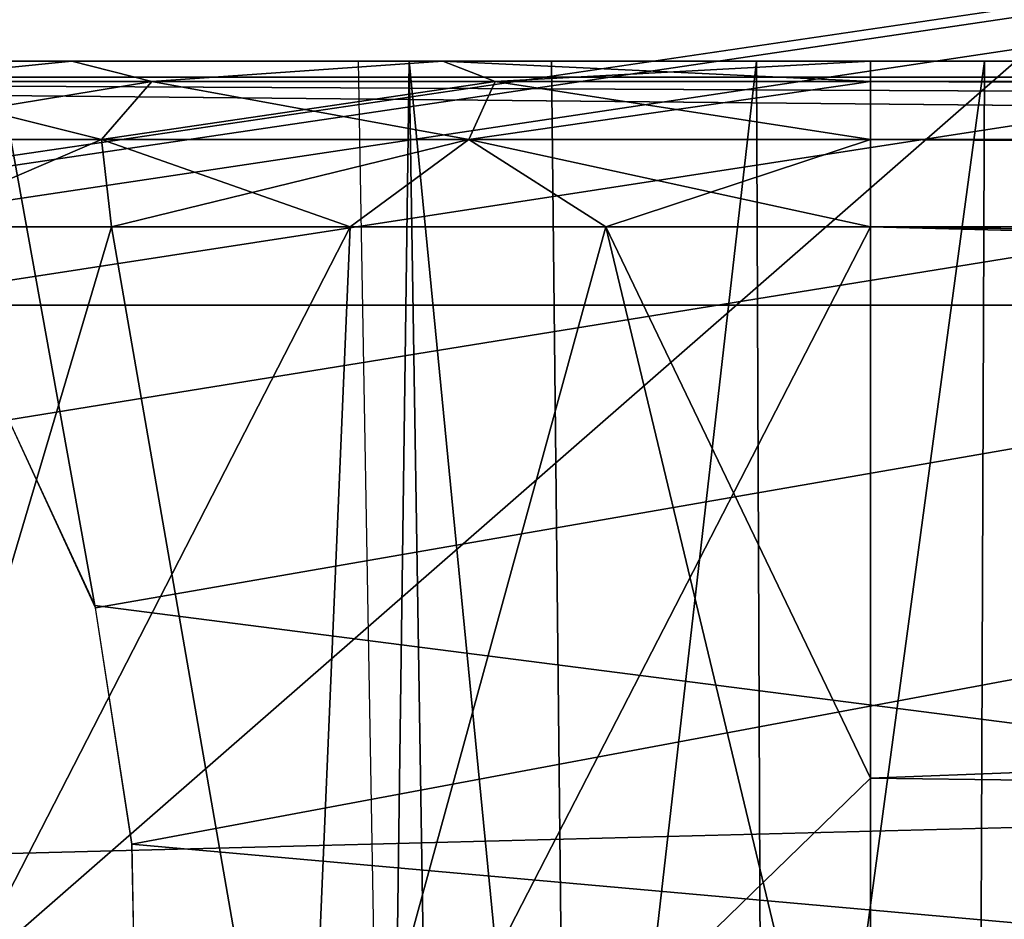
# Model space of a CAD drawing. Header units: millimetres. Extents: x -75 to 75, y -30 to 50.
# Tile 65 of 256: x -54.08 to -51.67, y 3.91 to 6.1. Entities that reach past the tile are written whole.
import ezdxf

# ---------------------------------------------------------------- set-up
doc = ezdxf.new("R2010")
doc.units = ezdxf.units.MM
doc.header["$LTSCALE"] = 81.481481
for name, color, linetype in [('127', 7, 'CONTINUOUS'), ('148', 7, 'CONTINUOUS'), ('202', 7, 'CONTINUOUS'), ('220', 7, 'CONTINUOUS'), ('221', 7, 'CONTINUOUS'), ('224', 7, 'CONTINUOUS'), ('229', 7, 'CONTINUOUS'), ('23', 7, 'CONTINUOUS'), ('230', 7, 'CONTINUOUS'), ('231', 7, 'CONTINUOUS'), ('236', 7, 'CONTINUOUS'), ('247', 7, 'CONTINUOUS'), ('405', 7, 'CONTINUOUS'), ('53', 7, 'CONTINUOUS'), ('6', 7, 'CONTINUOUS'), ('8', 7, 'CONTINUOUS')]:
    doc.layers.add(name, color=color, linetype=linetype)

msp = doc.modelspace()

# ---------------------------------------------------------------- linework, layer by layer
at = {"layer": '127', "color": 251, "linetype": 'Continuous', "true_color": 0x464b4f}
for points in [[(-53.9502, 6, 15.6759), (-54.599, 6, -40.8354), (-54.599, 6, 14.8354), (-53.9502, 6, 15.6759)], [(-53.9502, 6, -41.6759), (-54.599, 6, -40.8354), (-53.9502, 6, 15.6759), (-53.9502, 6, -41.6759)], [(-53.25, 6, -6), (-53.9502, 6, -41.6759), (-53.044, 6, 16.2291), (-53.25, 6, -6)], [(-53.25, 6, -40), (-53.1262, 6, -40.5424), (-53.9502, 6, -41.6759), (-53.25, 6, -40)], [(-53.25, 6, -6), (-53.25, 6, -40), (-53.9502, 6, -41.6759), (-53.25, 6, -6)], [(-53.9502, 6, -41.6759), (-53.1262, 6, -40.5424), (-53.044, 6, -42.2291), (-53.9502, 6, -41.6759)], [(-53.044, 6, 16.2291), (-53.9502, 6, -41.6759), (-53.9502, 6, 15.6759), (-53.044, 6, 16.2291)], [(-53.1262, 6, -39.4576), (-53.25, 6, -40), (-53.1262, 6, -6.5424), (-53.1262, 6, -39.4576)], [(-53.1262, 6, -5.4576), (-53.25, 6, -6), (-53.044, 6, 16.2291), (-53.1262, 6, -5.4576)], [(-53.25, 6, -40), (-53.25, 6, -6), (-53.1262, 6, -6.5424), (-53.25, 6, -40)], [(-52.7794, 6, -5.0227), (-53.1262, 6, -5.4576), (-53.044, 6, 16.2291), (-52.7794, 6, -5.0227)], [(-52.7794, 6, -6.9773), (-53.1262, 6, -39.4576), (-53.1262, 6, -6.5424), (-52.7794, 6, -6.9773)], [(-52.7794, 6, -39.0227), (-53.1262, 6, -39.4576), (-52.7794, 6, -6.9773), (-52.7794, 6, -39.0227)], [(-53.1262, 6, -40.5424), (-52.7794, 6, -40.9773), (-53.044, 6, -42.2291), (-53.1262, 6, -40.5424)], [(-52, 6, 16.422), (-52.7794, 6, -5.0227), (-53.044, 6, 16.2291), (-52, 6, 16.422)], [(-53.044, 6, -42.2291), (-52.2782, 6, -41.2187), (-52, 6, -42.422), (-53.044, 6, -42.2291)], [(-52.7794, 6, -40.9773), (-52.2782, 6, -41.2187), (-53.044, 6, -42.2291), (-52.7794, 6, -40.9773)], [(-52.2782, 6, -4.7813), (-52.7794, 6, -5.0227), (-52, 6, 16.422), (-52.2782, 6, -4.7813)], [(-52.2782, 6, -7.2187), (-52.7794, 6, -39.0227), (-52.7794, 6, -6.9773), (-52.2782, 6, -7.2187)], [(-52.2782, 6, -38.7813), (-52.7794, 6, -39.0227), (-52.2782, 6, -7.2187), (-52.2782, 6, -38.7813)], [(-51.7218, 6, -4.7813), (-52.2782, 6, -4.7813), (-52, 6, 16.422), (-51.7218, 6, -4.7813)], [(-51.7218, 6, -7.2187), (-52.2782, 6, -38.7813), (-52.2782, 6, -7.2187), (-51.7218, 6, -7.2187)], [(-51.7218, 6, -38.7813), (-52.2782, 6, -38.7813), (-51.7218, 6, -7.2187), (-51.7218, 6, -38.7813)], [(-52.2782, 6, -41.2187), (-51.7218, 6, -41.2187), (-52, 6, -42.422), (-52.2782, 6, -41.2187)], [(52, 6, 16.422), (-11.7799, 6, 15.217), (-52, 6, 16.422), (52, 6, 16.422)], [(-12.2811, 6, 14.9756), (-51.7218, 6, -4.7813), (-52, 6, 16.422), (-12.2811, 6, 14.9756)], [(-11.7799, 6, 15.217), (-12.2811, 6, 14.9756), (-52, 6, 16.422), (-11.7799, 6, 15.217)], [(-51.7218, 6, -41.2187), (-51.2206, 6, -40.9773), (-52, 6, -42.422), (-51.7218, 6, -41.2187)], [(-52, 6, -42.422), (-50.8738, 6, -40.5424), (-17.3407, 6, -42.422), (-52, 6, -42.422)], [(-51.2206, 6, -40.9773), (-50.8738, 6, -40.5424), (-52, 6, -42.422), (-51.2206, 6, -40.9773)], [(-51.2206, 6, -6.9773), (-51.7218, 6, -38.7813), (-51.7218, 6, -7.2187), (-51.2206, 6, -6.9773)], [(-51.2206, 6, -39.0227), (-51.7218, 6, -38.7813), (-51.2206, 6, -6.9773), (-51.2206, 6, -39.0227)], [(-51.7218, 6, -4.7813), (-12.2811, 6, 14.9756), (-51.2206, 6, -5.0227), (-51.7218, 6, -4.7813)]]:
    msp.add_3dface(points, dxfattribs=at)
at = {"layer": '148', "color": 251, "linetype": 'Continuous', "true_color": 0x464b4f}
for points in [[(-53.25, 6, -6), (-53.1262, 6, -5.4576), (-53.1802, 2, -6), (-53.25, 6, -6)], [(-53.1802, 2, -6), (-53.1262, 6, -5.4576), (-53.0633, 2, -5.4879), (-53.1802, 2, -6)], [(-53.1262, 6, -5.4576), (-52.7794, 6, -5.0227), (-52.7358, 2, -5.0773), (-53.1262, 6, -5.4576)], [(-53.0633, 2, -5.4879), (-53.1262, 6, -5.4576), (-52.7358, 2, -5.0773), (-53.0633, 2, -5.4879)], [(-52.7794, 6, -5.0227), (-52.2782, 6, -4.7813), (-52.7358, 2, -5.0773), (-52.7794, 6, -5.0227)], [(-52.7358, 2, -5.0773), (-52.2782, 6, -4.7813), (-52.2626, 2, -4.8494), (-52.7358, 2, -5.0773)], [(-52.2782, 6, -4.7813), (-51.7218, 6, -4.7813), (-52.2626, 2, -4.8494), (-52.2782, 6, -4.7813)], [(-52.2626, 2, -4.8494), (-51.7218, 6, -4.7813), (-51.7374, 2, -4.8494), (-52.2626, 2, -4.8494)], [(-51.7218, 6, -4.7813), (-51.2206, 6, -5.0227), (-51.7374, 2, -4.8494), (-51.7218, 6, -4.7813)], [(-51.7374, 2, -4.8494), (-51.2206, 6, -5.0227), (-51.2642, 2, -5.0773), (-51.7374, 2, -4.8494)]]:
    msp.add_3dface(points, dxfattribs=at)
at = {"layer": '202', "color": 251, "linetype": 'Continuous', "true_color": 0x464b4f}
for points in [[(-37.6443, 5.5761, -93.5074), (-22.2194, 2.7895, -93.4101), (-55.2537, 12.2105, -93.7391), (-37.6443, 5.5761, -93.5074)], [(-37.9162, 5.6242, -93.5091), (-37.6443, 5.5761, -93.5074), (-55.2537, 12.2105, -93.7391), (-37.9162, 5.6242, -93.5091)], [(-38.0838, 5.6242, -93.5091), (-37.9162, 5.6242, -93.5091), (-55.2537, 12.2105, -93.7391), (-38.0838, 5.6242, -93.5091)], [(-38.3473, 5.5791, -93.5075), (-38.0838, 5.6242, -93.5091), (-55.2537, 12.2105, -93.7391), (-38.3473, 5.5791, -93.5075)], [(-38.6265, 5.4232, -93.5021), (-38.3473, 5.5791, -93.5075), (-55.2537, 12.2105, -93.7391), (-38.6265, 5.4232, -93.5021)], [(-38.896, 5.1245, -93.4916), (-38.6265, 5.4232, -93.5021), (-55.2537, 12.2105, -93.7391), (-38.896, 5.1245, -93.4916)], [(-20.9162, 5.6242, -93.5091), (-20.6443, 5.5761, -93.5074), (-55.2537, 12.2105, -93.7391), (-20.9162, 5.6242, -93.5091)], [(-55.2537, 12.2105, -93.7391), (-20.6443, 5.5761, -93.5074), (-10.3562, 7.4922, -93.5743), (-55.2537, 12.2105, -93.7391)], [(-21.0838, 5.6242, -93.5091), (-20.9162, 5.6242, -93.5091), (-55.2537, 12.2105, -93.7391), (-21.0838, 5.6242, -93.5091)], [(-21.3473, 5.5791, -93.5075), (-21.0838, 5.6242, -93.5091), (-55.2537, 12.2105, -93.7391), (-21.3473, 5.5791, -93.5075)], [(-21.6265, 5.4232, -93.5021), (-21.3473, 5.5791, -93.5075), (-55.2537, 12.2105, -93.7391), (-21.6265, 5.4232, -93.5021)], [(-21.896, 5.1245, -93.4916), (-21.6265, 5.4232, -93.5021), (-55.2537, 12.2105, -93.7391), (-21.896, 5.1245, -93.4916)], [(-22.1076, 4.6662, -93.4756), (-21.896, 5.1245, -93.4916), (-55.2537, 12.2105, -93.7391), (-22.1076, 4.6662, -93.4756)], [(-22.1967, 4.0893, -93.4555), (-22.1076, 4.6662, -93.4756), (-55.2537, 12.2105, -93.7391), (-22.1967, 4.0893, -93.4555)], [(-22.2194, 2.7895, -93.4101), (-22.1967, 4.0893, -93.4555), (-55.2537, 12.2105, -93.7391), (-22.2194, 2.7895, -93.4101)], [(-39.1076, 4.6662, -93.4756), (-38.896, 5.1245, -93.4916), (-55.2537, 12.2105, -93.7391), (-39.1076, 4.6662, -93.4756)], [(-53.8939, 4.6713, -93.4758), (-39.2194, 2.7895, -93.4101), (-55.2537, 12.2105, -93.7391), (-53.8939, 4.6713, -93.4758)], [(-54.1037, 5.1241, -93.4916), (-53.8939, 4.6713, -93.4758), (-55.2537, 12.2105, -93.7391), (-54.1037, 5.1241, -93.4916)], [(-39.2194, 2.7895, -93.4101), (-39.1967, 4.0893, -93.4555), (-55.2537, 12.2105, -93.7391), (-39.2194, 2.7895, -93.4101)], [(-39.1967, 4.0893, -93.4555), (-39.1076, 4.6662, -93.4756), (-55.2537, 12.2105, -93.7391), (-39.1967, 4.0893, -93.4555)], [(-53.8033, 4.0893, -93.4555), (-39.2194, 2.7895, -93.4101), (-53.8939, 4.6713, -93.4758), (-53.8033, 4.0893, -93.4555)], [(-53.7806, 2.7895, -93.4101), (-39.2194, 2.7895, -93.4101), (-53.8033, 4.0893, -93.4555), (-53.7806, 2.7895, -93.4101)]]:
    msp.add_3dface(points, dxfattribs=at)
at = {"layer": '220', "color": 251, "linetype": 'Continuous', "true_color": 0x464b4f}
for points in [[(-52, 5.5958, 17.0564), (-52, 4.2501, 17.6839), (52, 2.9042, 18.3115), (-52, 5.5958, 17.0564)], [(52, 5.5958, 17.0564), (-52, 5.5958, 17.0564), (52, 4.2501, 17.6839), (52, 5.5958, 17.0564)], [(52, 4.2501, 17.6839), (-52, 5.5958, 17.0564), (52, 2.9042, 18.3115), (52, 4.2501, 17.6839)], [(-52, 4.2501, 17.6839), (-52, 2.9042, 18.3115), (52, 2.9042, 18.3115), (-52, 4.2501, 17.6839)]]:
    msp.add_3dface(points, dxfattribs=at)
at = {"layer": '221', "color": 251, "linetype": 'Continuous', "true_color": 0x464b4f}
for points in [[(52, 5.9505, 16.6804), (52, 6, 16.422), (-52, 5.9505, 16.6804), (52, 5.9505, 16.6804)], [(52, 6, 16.422), (-52, 6, 16.422), (-52, 5.9505, 16.6804), (52, 6, 16.422)], [(-52, 5.809, 16.9025), (52, 5.9505, 16.6804), (-52, 5.9505, 16.6804), (-52, 5.809, 16.9025)], [(52, 5.809, 16.9025), (52, 5.9505, 16.6804), (-52, 5.809, 16.9025), (52, 5.809, 16.9025)], [(-52, 5.5958, 17.0564), (52, 5.809, 16.9025), (-52, 5.809, 16.9025), (-52, 5.5958, 17.0564)], [(-52, 5.5958, 17.0564), (52, 5.5958, 17.0564), (52, 5.809, 16.9025), (-52, 5.5958, 17.0564)]]:
    msp.add_3dface(points, dxfattribs=at)
at = {"layer": '224', "color": 251, "linetype": 'Continuous', "true_color": 0x464b4f}
for points in [[(-53.385, 2.9042, 18.1079), (-53.8531, 5.5958, 16.5355), (-54.6528, 2.9042, 17.5142), (-53.385, 2.9042, 18.1079)], [(-53.8531, 5.5958, 16.5355), (-54.3737, 5.5958, 16.1483), (-54.6528, 2.9042, 17.5142), (-53.8531, 5.5958, 16.5355)], [(-53.2707, 5.5958, 16.8216), (-53.8531, 5.5958, 16.5355), (-53.385, 2.9042, 18.1079), (-53.2707, 5.5958, 16.8216)], [(-52, 2.9042, 18.3115), (-52.6461, 5.5958, 16.9972), (-53.385, 2.9042, 18.1079), (-52, 2.9042, 18.3115)], [(-52.6461, 5.5958, 16.9972), (-53.2707, 5.5958, 16.8216), (-53.385, 2.9042, 18.1079), (-52.6461, 5.5958, 16.9972)], [(-52, 4.2501, 17.6839), (-52, 5.5958, 17.0564), (-52.6461, 5.5958, 16.9972), (-52, 4.2501, 17.6839)], [(-52, 2.9042, 18.3115), (-52, 4.2501, 17.6839), (-52.6461, 5.5958, 16.9972), (-52, 2.9042, 18.3115)]]:
    msp.add_3dface(points, dxfattribs=at)
at = {"layer": '229', "color": 251, "linetype": 'Continuous', "true_color": 0x464b4f}
for points in [[(-53.9502, 6, 15.6759), (-54.599, 6, 14.8354), (-54.445, 5.9505, 15.5339), (-53.9502, 6, 15.6759)], [(-53.7552, 5.9505, 16.1522), (-53.9502, 6, 15.6759), (-54.445, 5.9505, 15.5339), (-53.7552, 5.9505, 16.1522)], [(-53.044, 6, 16.2291), (-53.9502, 6, 15.6759), (-53.7552, 5.9505, 16.1522), (-53.044, 6, 16.2291)], [(-52.9165, 5.9505, 16.5455), (-53.044, 6, 16.2291), (-53.7552, 5.9505, 16.1522), (-52.9165, 5.9505, 16.5455)], [(-52, 6, 16.422), (-53.044, 6, 16.2291), (-52, 5.9505, 16.6804), (-52, 6, 16.422)], [(-52, 5.9505, 16.6804), (-53.044, 6, 16.2291), (-52.9165, 5.9505, 16.5455), (-52, 5.9505, 16.6804)], [(-53.8778, 5.809, 16.3374), (-54.445, 5.9505, 15.5339), (-54.6158, 5.809, 15.676), (-53.8778, 5.809, 16.3374)], [(-53.7552, 5.9505, 16.1522), (-54.445, 5.9505, 15.5339), (-53.8778, 5.809, 16.3374), (-53.7552, 5.9505, 16.1522)], [(-52.9805, 5.809, 16.7582), (-53.7552, 5.9505, 16.1522), (-53.8778, 5.809, 16.3374), (-52.9805, 5.809, 16.7582)], [(-52.9165, 5.9505, 16.5455), (-53.7552, 5.9505, 16.1522), (-52.9805, 5.809, 16.7582), (-52.9165, 5.9505, 16.5455)], [(-52, 5.809, 16.9025), (-52.9165, 5.9505, 16.5455), (-52.9805, 5.809, 16.7582), (-52, 5.809, 16.9025)], [(-52, 5.809, 16.9025), (-52, 5.9505, 16.6804), (-52.9165, 5.9505, 16.5455), (-52, 5.809, 16.9025)], [(-54.3737, 5.5958, 16.1483), (-53.8778, 5.809, 16.3374), (-54.6158, 5.809, 15.676), (-54.3737, 5.5958, 16.1483)], [(-54.3737, 5.5958, 16.1483), (-53.8531, 5.5958, 16.5355), (-53.8778, 5.809, 16.3374), (-54.3737, 5.5958, 16.1483)], [(-53.2707, 5.5958, 16.8216), (-52.9805, 5.809, 16.7582), (-53.8778, 5.809, 16.3374), (-53.2707, 5.5958, 16.8216)], [(-53.8531, 5.5958, 16.5355), (-53.2707, 5.5958, 16.8216), (-53.8778, 5.809, 16.3374), (-53.8531, 5.5958, 16.5355)], [(-53.2707, 5.5958, 16.8216), (-52.6461, 5.5958, 16.9972), (-52.9805, 5.809, 16.7582), (-53.2707, 5.5958, 16.8216)], [(-52, 5.5958, 17.0564), (-52, 5.809, 16.9025), (-52.9805, 5.809, 16.7582), (-52, 5.5958, 17.0564)], [(-52.6461, 5.5958, 16.9972), (-52, 5.5958, 17.0564), (-52.9805, 5.809, 16.7582), (-52.6461, 5.5958, 16.9972)]]:
    msp.add_3dface(points, dxfattribs=at)
at = {"layer": '23', "color": 251, "linetype": 'Continuous', "true_color": 0x565d62}
for points in [[(-2.669, 5.4047, 96.0507), (-2.7626, 3.8616, 95.9698), (-58.5, 2.5, 95.8984), (-2.669, 5.4047, 96.0507)], [(-58.5, 5.4047, 96.0507), (-2.669, 5.4047, 96.0507), (-58.5, 3.9518, 95.9745), (-58.5, 5.4047, 96.0507)], [(-58.5, 3.9518, 95.9745), (-2.669, 5.4047, 96.0507), (-58.5, 2.5, 95.8984), (-58.5, 3.9518, 95.9745)]]:
    msp.add_3dface(points, dxfattribs=at)
at = {"layer": '230', "color": 251, "linetype": 'Continuous', "true_color": 0x464b4f}
for points in [[(-53.8531, 5.5958, -42.5355), (-53.2707, 5.5958, -42.8216), (-54.6528, 2.9042, -43.5142), (-53.8531, 5.5958, -42.5355)], [(-54.3737, 5.5958, -42.1483), (-53.8531, 5.5958, -42.5355), (-54.6528, 2.9042, -43.5142), (-54.3737, 5.5958, -42.1483)], [(-54.6528, 2.9042, -43.5142), (-53.2707, 5.5958, -42.8216), (-53.385, 2.9042, -44.1079), (-54.6528, 2.9042, -43.5142)], [(-52, 5.5958, -43.0564), (-52, 4.2501, -43.6839), (-53.385, 2.9042, -44.1079), (-52, 5.5958, -43.0564)], [(-52.6461, 5.5958, -42.9972), (-52, 5.5958, -43.0564), (-53.385, 2.9042, -44.1079), (-52.6461, 5.5958, -42.9972)], [(-53.2707, 5.5958, -42.8216), (-52.6461, 5.5958, -42.9972), (-53.385, 2.9042, -44.1079), (-53.2707, 5.5958, -42.8216)], [(-52, 4.2501, -43.6839), (-52, 2.9042, -44.3115), (-53.385, 2.9042, -44.1079), (-52, 4.2501, -43.6839)]]:
    msp.add_3dface(points, dxfattribs=at)
at = {"layer": '231', "color": 251, "linetype": 'Continuous', "true_color": 0x464b4f}
for points in [[(-17.3972, 4.2532, -43.6825), (-52, 2.9042, -44.3115), (-17.3407, 5.5958, -43.0564), (-17.3972, 4.2532, -43.6825)], [(-52, 4.2501, -43.6839), (-52, 5.5958, -43.0564), (-17.3407, 5.5958, -43.0564), (-52, 4.2501, -43.6839)], [(-52, 2.9042, -44.3115), (-52, 4.2501, -43.6839), (-17.3407, 5.5958, -43.0564), (-52, 2.9042, -44.3115)], [(-17.445, 2.9042, -44.3115), (-52, 2.9042, -44.3115), (-17.3972, 4.2532, -43.6825), (-17.445, 2.9042, -44.3115)]]:
    msp.add_3dface(points, dxfattribs=at)
at = {"layer": '236', "color": 251, "linetype": 'Continuous', "true_color": 0x464b4f}
for points in [[(-54.599, 6, -40.8354), (-53.9502, 6, -41.6759), (-54.445, 5.9505, -41.5339), (-54.599, 6, -40.8354)], [(-54.445, 5.9505, -41.5339), (-53.9502, 6, -41.6759), (-53.7552, 5.9505, -42.1522), (-54.445, 5.9505, -41.5339)], [(-53.9502, 6, -41.6759), (-53.044, 6, -42.2291), (-53.7552, 5.9505, -42.1522), (-53.9502, 6, -41.6759)], [(-53.7552, 5.9505, -42.1522), (-53.044, 6, -42.2291), (-52.9165, 5.9505, -42.5455), (-53.7552, 5.9505, -42.1522)], [(-53.044, 6, -42.2291), (-52, 6, -42.422), (-52.9165, 5.9505, -42.5455), (-53.044, 6, -42.2291)], [(-52.9165, 5.9505, -42.5455), (-52, 6, -42.422), (-52, 5.9505, -42.6804), (-52.9165, 5.9505, -42.5455)], [(-54.445, 5.9505, -41.5339), (-53.7552, 5.9505, -42.1522), (-54.6158, 5.809, -41.676), (-54.445, 5.9505, -41.5339)], [(-54.6158, 5.809, -41.676), (-53.7552, 5.9505, -42.1522), (-53.8778, 5.809, -42.3374), (-54.6158, 5.809, -41.676)], [(-53.8778, 5.809, -42.3374), (-52.9165, 5.9505, -42.5455), (-52.9805, 5.809, -42.7582), (-53.8778, 5.809, -42.3374)], [(-53.7552, 5.9505, -42.1522), (-52.9165, 5.9505, -42.5455), (-53.8778, 5.809, -42.3374), (-53.7552, 5.9505, -42.1522)], [(-52.9805, 5.809, -42.7582), (-52, 5.9505, -42.6804), (-52, 5.809, -42.9025), (-52.9805, 5.809, -42.7582)], [(-52.9165, 5.9505, -42.5455), (-52, 5.9505, -42.6804), (-52.9805, 5.809, -42.7582), (-52.9165, 5.9505, -42.5455)], [(-54.3737, 5.5958, -42.1483), (-54.6158, 5.809, -41.676), (-53.8778, 5.809, -42.3374), (-54.3737, 5.5958, -42.1483)], [(-53.8531, 5.5958, -42.5355), (-54.3737, 5.5958, -42.1483), (-53.8778, 5.809, -42.3374), (-53.8531, 5.5958, -42.5355)], [(-53.8531, 5.5958, -42.5355), (-53.8778, 5.809, -42.3374), (-52.9805, 5.809, -42.7582), (-53.8531, 5.5958, -42.5355)], [(-53.2707, 5.5958, -42.8216), (-53.8531, 5.5958, -42.5355), (-52.9805, 5.809, -42.7582), (-53.2707, 5.5958, -42.8216)], [(-52.6461, 5.5958, -42.9972), (-53.2707, 5.5958, -42.8216), (-52.9805, 5.809, -42.7582), (-52.6461, 5.5958, -42.9972)], [(-52.6461, 5.5958, -42.9972), (-52.9805, 5.809, -42.7582), (-52, 5.809, -42.9025), (-52.6461, 5.5958, -42.9972)], [(-52, 5.5958, -43.0564), (-52.6461, 5.5958, -42.9972), (-52, 5.809, -42.9025), (-52, 5.5958, -43.0564)]]:
    msp.add_3dface(points, dxfattribs=at)
at = {"layer": '247', "color": 251, "linetype": 'Continuous', "true_color": 0x464b4f}
for points in [[(-58.5, 7.4961, 93.5745), (-10.3562, 12.2105, 93.7391), (-55.0838, 5.6242, 93.5091), (-58.5, 7.4961, 93.5745)], [(-55.0838, 5.6242, 93.5091), (-10.3562, 12.2105, 93.7391), (-54.9162, 5.6242, 93.5091), (-55.0838, 5.6242, 93.5091)], [(-54.9162, 5.6242, 93.5091), (-10.3562, 12.2105, 93.7391), (-54.6527, 5.5791, 93.5075), (-54.9162, 5.6242, 93.5091)], [(-54.6527, 5.5791, 93.5075), (-10.3562, 12.2105, 93.7391), (-54.3735, 5.4232, 93.5021), (-54.6527, 5.5791, 93.5075)], [(-54.3735, 5.4232, 93.5021), (-10.3562, 12.2105, 93.7391), (-54.104, 5.1245, 93.4916), (-54.3735, 5.4232, 93.5021)], [(-54.104, 5.1245, 93.4916), (-10.3562, 12.2105, 93.7391), (-53.8924, 4.6662, 93.4756), (-54.104, 5.1245, 93.4916)], [(-53.8924, 4.6662, 93.4756), (-10.3562, 12.2105, 93.7391), (-53.8033, 4.0893, 93.4555), (-53.8924, 4.6662, 93.4756)], [(-53.8033, 4.0893, 93.4555), (-10.3562, 12.2105, 93.7391), (-53.7806, 2.7895, 93.4101), (-53.8033, 4.0893, 93.4555)], [(-10.3562, 12.2105, 93.7391), (-38.3557, 5.5761, 93.5074), (-53.7806, 2.7895, 93.4101), (-10.3562, 12.2105, 93.7391)], [(-38.3557, 5.5761, 93.5074), (-38.6319, 5.4188, 93.5019), (-53.7806, 2.7895, 93.4101), (-38.3557, 5.5761, 93.5074)], [(-38.6319, 5.4188, 93.5019), (-38.8963, 5.1241, 93.4916), (-53.7806, 2.7895, 93.4101), (-38.6319, 5.4188, 93.5019)], [(-38.8963, 5.1241, 93.4916), (-39.1061, 4.6713, 93.4758), (-53.7806, 2.7895, 93.4101), (-38.8963, 5.1241, 93.4916)], [(-39.1061, 4.6713, 93.4758), (-39.1967, 4.0893, 93.4555), (-53.7806, 2.7895, 93.4101), (-39.1061, 4.6713, 93.4758)], [(-39.1967, 4.0893, 93.4555), (-39.2194, 2.7895, 93.4101), (-53.7806, 2.7895, 93.4101), (-39.1967, 4.0893, 93.4555)]]:
    msp.add_3dface(points, dxfattribs=at)
at = {"layer": '405', "color": 251, "linetype": 'Continuous', "true_color": 0x464b4f}
for points in [[(-52, 6, -42.422), (-17.3407, 5.9645, -42.6422), (-17.3407, 5.9505, -42.6804), (-52, 6, -42.422)], [(-52, 5.9505, -42.6804), (-52, 6, -42.422), (-17.3407, 5.9505, -42.6804), (-52, 5.9505, -42.6804)], [(-52, 6, -42.422), (-17.3407, 6, -42.422), (-17.3407, 5.9645, -42.6422), (-52, 6, -42.422)], [(-52, 5.9505, -42.6804), (-17.3407, 5.8227, -42.8875), (-17.3407, 5.8092, -42.9023), (-52, 5.9505, -42.6804)], [(-52, 5.9505, -42.6804), (-17.3407, 5.9505, -42.6804), (-17.3407, 5.8227, -42.8875), (-52, 5.9505, -42.6804)], [(-52, 5.809, -42.9025), (-52, 5.9505, -42.6804), (-17.3407, 5.8092, -42.9023), (-52, 5.809, -42.9025)], [(-17.3407, 5.5958, -43.0564), (-52, 5.809, -42.9025), (-17.3407, 5.8092, -42.9023), (-17.3407, 5.5958, -43.0564)], [(-17.3407, 5.5958, -43.0564), (-52, 5.5958, -43.0564), (-52, 5.809, -42.9025), (-17.3407, 5.5958, -43.0564)]]:
    msp.add_3dface(points, dxfattribs=at)
at = {"layer": '53', "color": 251, "linetype": 'Continuous', "true_color": 0x565d62}
for points in [[(-58.5, 6.4628, 96.4207), (-2.5131, 5.9691, 96.1632), (-58.5, 5.9602, 96.16), (-58.5, 6.4628, 96.4207)], [(-2.5081, 6.2265, 96.2755), (-2.5131, 5.9691, 96.1632), (-58.5, 6.4628, 96.4207), (-2.5081, 6.2265, 96.2755)], [(-2.5131, 5.9691, 96.1632), (-2.619, 5.6899, 96.0863), (-58.5, 5.9602, 96.16), (-2.5131, 5.9691, 96.1632)], [(-2.669, 5.4047, 96.0507), (-58.5, 5.4047, 96.0507), (-58.5, 5.9602, 96.16), (-2.669, 5.4047, 96.0507)], [(-2.619, 5.6899, 96.0863), (-2.669, 5.4047, 96.0507), (-58.5, 5.9602, 96.16), (-2.619, 5.6899, 96.0863)]]:
    msp.add_3dface(points, dxfattribs=at)
at = {"layer": '6', "color": 251, "linetype": 'Continuous', "true_color": 0x565d62}
for points in [[(-59.0014, 37, 105), (-58.517, 0, 104.5156), (-16.1484, 37, 105), (-59.0014, 37, 105)], [(-58.517, 0, 104.5156), (-15.8255, 0, 104.5156), (-16.1484, 37, 105), (-58.517, 0, 104.5156)]]:
    msp.add_3dface(points, dxfattribs=at)
at = {"layer": '8', "color": 251, "linetype": 'Continuous', "true_color": 0x565d62}
for points in [[(-58.517, 0, -104.5156), (-59.0014, 37, -105), (59.0014, 37, -105), (-58.517, 0, -104.5156)], [(58.517, 0, -104.5156), (-58.517, 0, -104.5156), (59.0014, 37, -105), (58.517, 0, -104.5156)]]:
    msp.add_3dface(points, dxfattribs=at)

doc.saveas('drawing.dxf')
